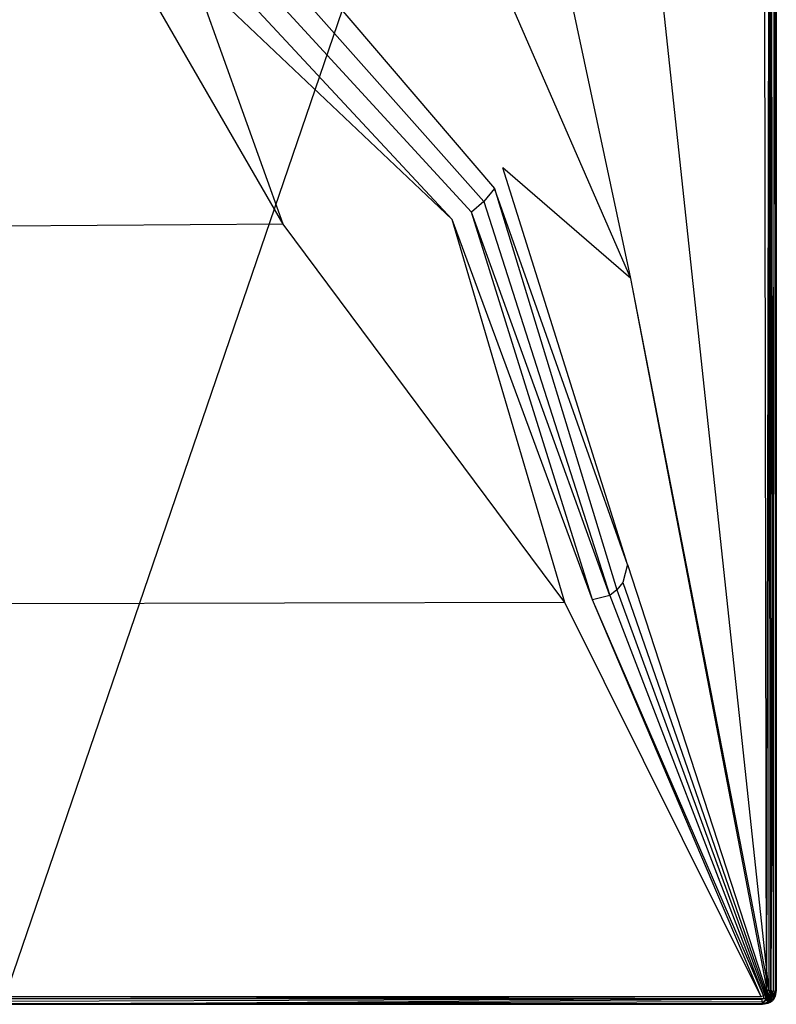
# Model space of a CAD drawing. Extents: x 0 to 0.9, y -1.3 to 0.
# Tile 2 of 18: x 0.46 to 0.9, y -1.3 to -0.73. Entities that reach past the tile are written whole.
import ezdxf

# ---------------------------------------------------------------- set-up
doc = ezdxf.new("R2010")
doc.units = 0
doc.layers.add('L1_WANNE_0_N_6231R4____REPLACEM', color=7, linetype='CONTINUOUS')

msp = doc.modelspace()

# ---------------------------------------------------------------- linework, layer by layer
at = {"layer": 'L1_WANNE_0_N_6231R4____REPLACEM', "color": 8}
for points, invisible_edges in [([(0.891999, -0.002919), (0.45, -1.297081, 0.006863), (0.45, -0.002919, 0.001068), (0.891999, -0.002919)], 14), ([(0.894217, -1.296614, 0.005794), (0.45, -1.297081, 0.006863), (0.891999, -0.002919), (0.894217, -1.296614, 0.005794)], 14), ([(0.894217, -1.296614, 0.005794), (0.891999, -0.002919), (0.893437, -0.002919), (0.894217, -1.296614, 0.005794)], 14), ([(0.896884, -0.00484), (0.894217, -1.296614, 0.005794), (0.893437, -0.002919), (0.896884, -0.00484)], 14), ([(0.896884, -0.00484), (0.897082, -0.549303, 0.00028), (0.894217, -1.296614, 0.005794), (0.896884, -0.00484)], 14), ([(0.815186, -0.876952, 0.033823), (0.745255, -0.549303, 0.031179), (0.743835, -0.713085, 0.031185), (0.815186, -0.876952, 0.033823)], 14), ([(0.816018, -0.549303, 0.032712), (0.745255, -0.549303, 0.031179), (0.815186, -0.876952, 0.033823), (0.816018, -0.549303, 0.032712)], 14), ([(0.895562, -1.291193, 0.039932), (0.816018, -0.549303, 0.032712), (0.815186, -0.876952, 0.033823), (0.895562, -1.291193, 0.039932)], 14), ([(0.895771, -0.549303, 0.034417), (0.816018, -0.549303, 0.032712), (0.895562, -1.291193, 0.039932), (0.895771, -0.549303, 0.034417)], 14), ([(0.897082, -0.549303, 0.00028), (0.896632, -1.294132, 0.005794), (0.894217, -1.296614, 0.005794), (0.897082, -0.549303, 0.00028)], 14), ([(0.8968, -1.292604, 0.039893), (0.895771, -0.549303, 0.034417), (0.895562, -1.291193, 0.039932), (0.8968, -1.292604, 0.039893)], 13), ([(0.895771, -0.549303, 0.034417), (0.8968, -1.292604, 0.039893), (0.897, -0.549303, 0.034379), (0.895771, -0.549303, 0.034417)], 14), ([(0.897082, -1.291732, 0.005794), (0.896632, -1.294132, 0.005794), (0.897082, -0.549303, 0.00028), (0.897082, -1.291732, 0.005794)], 14), ([(0.8984, -1.292504, 0.039139), (0.897, -0.549303, 0.034379), (0.8968, -1.292604, 0.039893), (0.8984, -1.292504, 0.039139)], 14), ([(0.8985, -0.549303, 0.033539), (0.897, -0.549303, 0.034379), (0.8984, -1.292504, 0.039139), (0.8985, -0.549303, 0.033539)], 14), ([(0.9, -0.549303, 0.00028), (0.897082, -1.291732, 0.005794), (0.897082, -0.549303, 0.00028), (0.9, -0.549303, 0.00028)], 13), ([(0.897082, -1.291732, 0.005794), (0.9, -0.549303, 0.00028), (0.9, -1.292004, 0.005794), (0.897082, -1.291732, 0.005794)], 14), ([(0.8985, -0.549303, 0.033539), (0.8984, -1.292504, 0.039139), (0.8996, -1.292304, 0.037768), (0.8985, -0.549303, 0.033539)], 14), ([(0.8996, -0.549303, 0.032253), (0.8985, -0.549303, 0.033539), (0.8996, -1.292304, 0.037768), (0.8996, -0.549303, 0.032253)], 14), ([(0.8996, -0.549303, 0.032253), (0.8996, -1.292304, 0.037768), (0.9, -1.292004, 0.036054), (0.8996, -0.549303, 0.032253)], 14), ([(0.9, -0.549303, 0.030625), (0.8996, -0.549303, 0.032253), (0.9, -1.292004, 0.036054), (0.9, -0.549303, 0.030625)], 14), ([(0.9, -1.292004, 0.034768), (0.9, -0.549303, 0.030625), (0.9, -1.292004, 0.036054), (0.9, -1.292004, 0.034768)], 13), ([(0.9, -0.549303, 0.030625), (0.9, -1.292004, 0.034768), (0.9, -0.549303, 0.029339), (0.9, -0.549303, 0.030625)], 14), ([(0.9, -1.292004, 0.006771), (0.9, -0.549303, 0.029339), (0.9, -1.292004, 0.034768), (0.9, -1.292004, 0.006771)], 13), ([(0.9, -0.549303, 0.029339), (0.9, -1.292004, 0.006771), (0.9, -0.549303, 0.001259), (0.9, -0.549303, 0.029339)], 14), ([(0.9, -1.292004, 0.005794), (0.9, -0.549303, 0.001259), (0.9, -1.292004, 0.006771), (0.9, -1.292004, 0.005794)], 13), ([(0.9, -0.549303, 0.001259), (0.9, -1.292004, 0.005794), (0.9, -0.549303, 0.00028), (0.9, -0.549303, 0.001259)], 14), ([(0.735804, -0.824523, 0.032229), (0.597158, -0.662248, 0.028061), (0.590834, -0.675815, 0.027991), (0.735804, -0.824523, 0.032229)], 13), ([(0.597158, -0.662248, 0.028061), (0.735804, -0.824523, 0.032229), (0.740577, -0.812432, 0.032277), (0.597158, -0.662248, 0.028061)], 14), ([(0.743835, -0.713085, 0.031185), (0.597158, -0.662248, 0.028061), (0.740577, -0.812432, 0.032277), (0.743835, -0.713085, 0.031185)], 14), ([(0.729567, -0.832106, 0.032233), (0.590834, -0.675815, 0.027991), (0.582476, -0.685929, 0.027995), (0.729567, -0.832106, 0.032233)], 13), ([(0.590834, -0.675815, 0.027991), (0.729567, -0.832106, 0.032233), (0.735804, -0.824523, 0.032229), (0.590834, -0.675815, 0.027991)], 14), ([(0.722357, -0.838181, 0.032229), (0.582476, -0.685929, 0.027995), (0.572871, -0.694036, 0.027991), (0.722357, -0.838181, 0.032229)], 13), ([(0.582476, -0.685929, 0.027995), (0.722357, -0.838181, 0.032229), (0.729567, -0.832106, 0.032233), (0.582476, -0.685929, 0.027995)], 14), ([(0.711043, -0.842505, 0.032221), (0.572871, -0.694036, 0.027991), (0.560382, -0.699766, 0.027986), (0.711043, -0.842505, 0.032221)], 13), ([(0.572871, -0.694036, 0.027991), (0.711043, -0.842505, 0.032221), (0.722357, -0.838181, 0.032229), (0.572871, -0.694036, 0.027991)], 14), ([(0.61261, -0.845223, 0.031107), (0.560382, -0.699766, 0.027986), (0.530562, -0.703288, 0.027971), (0.61261, -0.845223, 0.031107)], 14), ([(0.711043, -0.842505, 0.032221), (0.560382, -0.699766, 0.027986), (0.61261, -0.845223, 0.031107), (0.711043, -0.842505, 0.032221)], 14), ([(0.530562, -0.703288, 0.027971), (0.45, -0.704913, 0.027966), (0.45, -0.846391, 0.031104), (0.530562, -0.703288, 0.027971)], 14), ([(0.61261, -0.845223, 0.031107), (0.530562, -0.703288, 0.027971), (0.45, -0.846391, 0.031104), (0.61261, -0.845223, 0.031107)], 14), ([(0.815186, -0.876952, 0.033823), (0.743835, -0.713085, 0.031185), (0.740577, -0.812432, 0.032277), (0.815186, -0.876952, 0.033823)], 14), ([(0.813247, -1.043677, 0.036069), (0.740577, -0.812432, 0.032277), (0.735804, -0.824523, 0.032229), (0.813247, -1.043677, 0.036069)], 14), ([(0.815186, -0.876952, 0.033823), (0.740577, -0.812432, 0.032277), (0.813247, -1.043677, 0.036069), (0.815186, -0.876952, 0.033823)], 14), ([(0.807024, -1.05835, 0.036052), (0.735804, -0.824523, 0.032229), (0.729567, -0.832106, 0.032233), (0.807024, -1.05835, 0.036052)], 13), ([(0.735804, -0.824523, 0.032229), (0.807024, -1.05835, 0.036052), (0.810518, -1.054107, 0.03605), (0.735804, -0.824523, 0.032229)], 14), ([(0.813247, -1.043677, 0.036069), (0.735804, -0.824523, 0.032229), (0.810518, -1.054107, 0.03605), (0.813247, -1.043677, 0.036069)], 14), ([(0.80298, -1.061783, 0.03605), (0.729567, -0.832106, 0.032233), (0.722357, -0.838181, 0.032229), (0.80298, -1.061783, 0.03605)], 13), ([(0.729567, -0.832106, 0.032233), (0.80298, -1.061783, 0.03605), (0.807024, -1.05835, 0.036052), (0.729567, -0.832106, 0.032233)], 14), ([(0.776709, -1.06589, 0.037071), (0.711043, -0.842505, 0.032221), (0.61261, -0.845223, 0.031107), (0.776709, -1.06589, 0.037071)], 14), ([(0.792956, -1.064253, 0.036039), (0.722357, -0.838181, 0.032229), (0.711043, -0.842505, 0.032221), (0.792956, -1.064253, 0.036039)], 14), ([(0.792956, -1.064253, 0.036039), (0.711043, -0.842505, 0.032221), (0.776709, -1.06589, 0.037071), (0.792956, -1.064253, 0.036039)], 14), ([(0.80298, -1.061783, 0.03605), (0.722357, -0.838181, 0.032229), (0.792956, -1.064253, 0.036039), (0.80298, -1.061783, 0.03605)], 14), ([(0.61261, -0.845223, 0.031107), (0.45, -0.846391, 0.031104), (0.45, -1.066542, 0.035987), (0.61261, -0.845223, 0.031107)], 14), ([(0.776709, -1.06589, 0.037071), (0.61261, -0.845223, 0.031107), (0.45, -1.066542, 0.035987), (0.776709, -1.06589, 0.037071)], 14), ([(0.894949, -1.292539, 0.039932), (0.815186, -0.876952, 0.033823), (0.813247, -1.043677, 0.036069), (0.894949, -1.292539, 0.039932)], 14), ([(0.895562, -1.291193, 0.039932), (0.815186, -0.876952, 0.033823), (0.894949, -1.292539, 0.039932), (0.895562, -1.291193, 0.039932)], 14), ([(0.894428, -1.293281, 0.039932), (0.813247, -1.043677, 0.036069), (0.810518, -1.054107, 0.03605), (0.894428, -1.293281, 0.039932)], 13), ([(0.813247, -1.043677, 0.036069), (0.894428, -1.293281, 0.039932), (0.894949, -1.292539, 0.039932), (0.813247, -1.043677, 0.036069)], 14), ([(0.893899, -1.293915, 0.039932), (0.810518, -1.054107, 0.03605), (0.807024, -1.05835, 0.036052), (0.893899, -1.293915, 0.039932)], 13), ([(0.810518, -1.054107, 0.03605), (0.893899, -1.293915, 0.039932), (0.894428, -1.293281, 0.039932), (0.810518, -1.054107, 0.03605)], 14), ([(0.893267, -1.294542, 0.039932), (0.807024, -1.05835, 0.036052), (0.80298, -1.061783, 0.03605), (0.893267, -1.294542, 0.039932)], 13), ([(0.807024, -1.05835, 0.036052), (0.893267, -1.294542, 0.039932), (0.893899, -1.293915, 0.039932), (0.807024, -1.05835, 0.036052)], 14), ([(0.776709, -1.06589, 0.037071), (0.45, -1.066542, 0.035987), (0.45, -1.295578, 0.041), (0.776709, -1.06589, 0.037071)], 14), ([(0.891086, -1.29557, 0.039932), (0.776709, -1.06589, 0.037071), (0.45, -1.295578, 0.041), (0.891086, -1.29557, 0.039932)], 14), ([(0.891086, -1.29557, 0.039932), (0.792956, -1.064253, 0.036039), (0.776709, -1.06589, 0.037071), (0.891086, -1.29557, 0.039932)], 14), ([(0.89253, -1.29496, 0.039932), (0.80298, -1.061783, 0.03605), (0.792956, -1.064253, 0.036039), (0.89253, -1.29496, 0.039932)], 13), ([(0.89253, -1.29496, 0.039932), (0.792956, -1.064253, 0.036039), (0.891086, -1.29557, 0.039932), (0.89253, -1.29496, 0.039932)], 14), ([(0.80298, -1.061783, 0.03605), (0.89253, -1.29496, 0.039932), (0.893267, -1.294542, 0.039932), (0.80298, -1.061783, 0.03605)], 14), ([(0.8962, -1.293903, 0.039893), (0.895562, -1.291193, 0.039932), (0.894949, -1.292539, 0.039932), (0.8962, -1.293903, 0.039893)], 13), ([(0.895562, -1.291193, 0.039932), (0.8962, -1.293903, 0.039893), (0.8968, -1.292604, 0.039893), (0.895562, -1.291193, 0.039932)], 14), ([(0.45, -1.296802, 0.040962), (0.891086, -1.29557, 0.039932), (0.45, -1.295578, 0.041), (0.45, -1.296802, 0.040962)], 13), ([(0.891086, -1.29557, 0.039932), (0.45, -1.296802, 0.040962), (0.892499, -1.296802, 0.039893), (0.891086, -1.29557, 0.039932)], 14), ([(0.894217, -1.296614, 0.005794), (0.891729, -1.297081, 0.005794), (0.45, -1.297081, 0.006863), (0.894217, -1.296614, 0.005794)], 14), ([(0.45, -1.298401, 0.040208), (0.892499, -1.296802, 0.039893), (0.45, -1.296802, 0.040962), (0.45, -1.298401, 0.040208)], 13), ([(0.892499, -1.296802, 0.039893), (0.45, -1.298401, 0.040208), (0.892499, -1.298401, 0.039139), (0.892499, -1.296802, 0.039893)], 14), ([(0.892499, -1.296802, 0.039893), (0.89253, -1.29496, 0.039932), (0.891086, -1.29557, 0.039932), (0.892499, -1.296802, 0.039893)], 13), ([(0.894217, -1.296614, 0.005794), (0.891999, -1.3, 0.005794), (0.891729, -1.297081, 0.005794), (0.894217, -1.296614, 0.005794)], 13), ([(0.891999, -1.3, 0.005794), (0.894217, -1.296614, 0.005794), (0.8952, -1.2994, 0.005794), (0.891999, -1.3, 0.005794)], 14), ([(0.89253, -1.29496, 0.039932), (0.892499, -1.296802, 0.039893), (0.893899, -1.296202, 0.039893), (0.89253, -1.29496, 0.039932)], 14), ([(0.893899, -1.296202, 0.039893), (0.892499, -1.296802, 0.039893), (0.892499, -1.298401, 0.039139), (0.893899, -1.296202, 0.039893)], 14), ([(0.8946, -1.297701, 0.039311), (0.893899, -1.296202, 0.039893), (0.892499, -1.298401, 0.039139), (0.8946, -1.297701, 0.039311)], 14), ([(0.893899, -1.296202, 0.039893), (0.893267, -1.294542, 0.039932), (0.89253, -1.29496, 0.039932), (0.893899, -1.296202, 0.039893)], 13), ([(0.8946, -1.295802, 0.039893), (0.893899, -1.293915, 0.039932), (0.893267, -1.294542, 0.039932), (0.8946, -1.295802, 0.039893)], 13), ([(0.893267, -1.294542, 0.039932), (0.893899, -1.296202, 0.039893), (0.8946, -1.295802, 0.039893), (0.893267, -1.294542, 0.039932)], 14), ([(0.8952, -1.295202, 0.039893), (0.894428, -1.293281, 0.039932), (0.893899, -1.293915, 0.039932), (0.8952, -1.295202, 0.039893)], 13), ([(0.893899, -1.293915, 0.039932), (0.8946, -1.295802, 0.039893), (0.8952, -1.295202, 0.039893), (0.893899, -1.293915, 0.039932)], 14), ([(0.8946, -1.297701, 0.039311), (0.8946, -1.295802, 0.039893), (0.893899, -1.296202, 0.039893), (0.8946, -1.297701, 0.039311)], 14), ([(0.896632, -1.294132, 0.005794), (0.895571, -1.295675, 0.005794), (0.894217, -1.296614, 0.005794), (0.896632, -1.294132, 0.005794)], 14), ([(0.895571, -1.295675, 0.005794), (0.894859, -1.296269, 0.005794), (0.894217, -1.296614, 0.005794), (0.895571, -1.295675, 0.005794)], 14), ([(0.894859, -1.296269, 0.005794), (0.8952, -1.2994, 0.005794), (0.894217, -1.296614, 0.005794), (0.894859, -1.296269, 0.005794)], 13), ([(0.8957, -1.294603, 0.039893), (0.894949, -1.292539, 0.039932), (0.894428, -1.293281, 0.039932), (0.8957, -1.294603, 0.039893)], 13), ([(0.894428, -1.293281, 0.039932), (0.8952, -1.295202, 0.039893), (0.8957, -1.294603, 0.039893), (0.894428, -1.293281, 0.039932)], 14), ([(0.8955, -1.297101, 0.039311), (0.8952, -1.295202, 0.039893), (0.8946, -1.295802, 0.039893), (0.8955, -1.297101, 0.039311)], 14), ([(0.8955, -1.297101, 0.039311), (0.8946, -1.295802, 0.039893), (0.8946, -1.297701, 0.039311), (0.8955, -1.297101, 0.039311)], 14), ([(0.895571, -1.295675, 0.005794), (0.8965, -1.298701, 0.005794), (0.894859, -1.296269, 0.005794), (0.895571, -1.295675, 0.005794)], 13), ([(0.8952, -1.2994, 0.005794), (0.894859, -1.296269, 0.005794), (0.8965, -1.298701, 0.005794), (0.8952, -1.2994, 0.005794)], 14), ([(0.894949, -1.292539, 0.039932), (0.8957, -1.294603, 0.039893), (0.8962, -1.293903, 0.039893), (0.894949, -1.292539, 0.039932)], 14), ([(0.8963, -1.296402, 0.039397), (0.8957, -1.294603, 0.039893), (0.8952, -1.295202, 0.039893), (0.8963, -1.296402, 0.039397)], 13), ([(0.8963, -1.296402, 0.039397), (0.8952, -1.295202, 0.039893), (0.8955, -1.297101, 0.039311), (0.8963, -1.296402, 0.039397)], 14), ([(0.8962, -1.298201, 0.038025), (0.8963, -1.296402, 0.039397), (0.8955, -1.297101, 0.039311), (0.8962, -1.298201, 0.038025)], 13), ([(0.896632, -1.294132, 0.005794), (0.896186, -1.294856, 0.005794), (0.895571, -1.295675, 0.005794), (0.896632, -1.294132, 0.005794)], 14), ([(0.896186, -1.294856, 0.005794), (0.8977, -1.297701, 0.005794), (0.895571, -1.295675, 0.005794), (0.896186, -1.294856, 0.005794)], 13), ([(0.8965, -1.298701, 0.005794), (0.895571, -1.295675, 0.005794), (0.8977, -1.297701, 0.005794), (0.8965, -1.298701, 0.005794)], 14), ([(0.8971, -1.295502, 0.039397), (0.8962, -1.293903, 0.039893), (0.8957, -1.294603, 0.039893), (0.8971, -1.295502, 0.039397)], 14), ([(0.8957, -1.294603, 0.039893), (0.8963, -1.296402, 0.039397), (0.8971, -1.295502, 0.039397), (0.8957, -1.294603, 0.039893)], 14), ([(0.896632, -1.294132, 0.005794), (0.8986, -1.296502, 0.005794), (0.896186, -1.294856, 0.005794), (0.896632, -1.294132, 0.005794)], 13), ([(0.8977, -1.297701, 0.005794), (0.896186, -1.294856, 0.005794), (0.8986, -1.296502, 0.005794), (0.8977, -1.297701, 0.005794)], 14), ([(0.8977, -1.294603, 0.039311), (0.8968, -1.292604, 0.039893), (0.8962, -1.293903, 0.039893), (0.8977, -1.294603, 0.039311)], 14), ([(0.8977, -1.294603, 0.039311), (0.8962, -1.293903, 0.039893), (0.8971, -1.295502, 0.039397), (0.8977, -1.294603, 0.039311)], 14), ([(0.8963, -1.296402, 0.039397), (0.8962, -1.298201, 0.038025), (0.8973, -1.297301, 0.038111), (0.8963, -1.296402, 0.039397)], 14), ([(0.8973, -1.297301, 0.038111), (0.8971, -1.295502, 0.039397), (0.8963, -1.296402, 0.039397), (0.8973, -1.297301, 0.038111)], 14), ([(0.897082, -1.291732, 0.005794), (0.8994, -1.295202, 0.005794), (0.896632, -1.294132, 0.005794), (0.897082, -1.291732, 0.005794)], 13), ([(0.8986, -1.296502, 0.005794), (0.896632, -1.294132, 0.005794), (0.8994, -1.295202, 0.005794), (0.8986, -1.296502, 0.005794)], 14), ([(0.8984, -1.292504, 0.039139), (0.8968, -1.292604, 0.039893), (0.8977, -1.294603, 0.039311), (0.8984, -1.292504, 0.039139)], 14), ([(0.8994, -1.295202, 0.005794), (0.897082, -1.291732, 0.005794), (0.9, -1.292004, 0.005794), (0.8994, -1.295202, 0.005794)], 14), ([(0.8981, -1.296202, 0.038025), (0.8977, -1.294603, 0.039311), (0.8971, -1.295502, 0.039397), (0.8981, -1.296202, 0.038025)], 13), ([(0.8981, -1.296202, 0.038025), (0.8971, -1.295502, 0.039397), (0.8973, -1.297301, 0.038111), (0.8981, -1.296202, 0.038025)], 14), ([(0.8981, -1.296202, 0.038025), (0.8973, -1.297301, 0.038111), (0.8987, -1.296502, 0.036054), (0.8981, -1.296202, 0.038025)], 14), ([(0.8987, -1.296502, 0.036054), (0.8973, -1.297301, 0.038111), (0.8977, -1.297701, 0.036054), (0.8987, -1.296502, 0.036054)], 14), ([(0.8996, -1.292304, 0.037768), (0.8977, -1.294603, 0.039311), (0.8988, -1.295102, 0.037939), (0.8996, -1.292304, 0.037768)], 14), ([(0.8996, -1.292304, 0.037768), (0.8984, -1.292504, 0.039139), (0.8977, -1.294603, 0.039311), (0.8996, -1.292304, 0.037768)], 14), ([(0.8977, -1.294603, 0.039311), (0.8981, -1.296202, 0.038025), (0.8988, -1.295102, 0.037939), (0.8977, -1.294603, 0.039311)], 14), ([(0.8987, -1.296502, 0.034768), (0.8977, -1.297701, 0.034768), (0.8977, -1.297701, 0.006771), (0.8987, -1.296502, 0.034768)], 14), ([(0.898603, -1.296502, 0.006771), (0.8987, -1.296502, 0.034768), (0.8977, -1.297701, 0.006771), (0.898603, -1.296502, 0.006771)], 14), ([(0.8977, -1.297701, 0.034768), (0.8987, -1.296502, 0.036054), (0.8977, -1.297701, 0.036054), (0.8977, -1.297701, 0.034768)], 13), ([(0.8987, -1.296502, 0.036054), (0.8977, -1.297701, 0.034768), (0.8987, -1.296502, 0.034768), (0.8987, -1.296502, 0.036054)], 14), ([(0.8977, -1.297701, 0.005794), (0.898603, -1.296502, 0.006771), (0.8977, -1.297701, 0.006771), (0.8977, -1.297701, 0.005794)], 13), ([(0.898603, -1.296502, 0.006771), (0.8977, -1.297701, 0.005794), (0.8986, -1.296502, 0.005794), (0.898603, -1.296502, 0.006771)], 14), ([(0.8988, -1.295102, 0.037939), (0.8981, -1.296202, 0.038025), (0.8994, -1.295202, 0.036054), (0.8988, -1.295102, 0.037939)], 14), ([(0.8994, -1.295202, 0.036054), (0.8981, -1.296202, 0.038025), (0.8987, -1.296502, 0.036054), (0.8994, -1.295202, 0.036054)], 14), ([(0.8986, -1.296502, 0.005794), (0.8994, -1.295202, 0.006771), (0.898603, -1.296502, 0.006771), (0.8986, -1.296502, 0.005794)], 13), ([(0.8994, -1.295202, 0.006771), (0.8986, -1.296502, 0.005794), (0.8994, -1.295202, 0.005794), (0.8994, -1.295202, 0.006771)], 14), ([(0.8994, -1.295202, 0.034768), (0.8987, -1.296502, 0.034768), (0.898603, -1.296502, 0.006771), (0.8994, -1.295202, 0.034768)], 14), ([(0.8994, -1.295202, 0.006771), (0.8994, -1.295202, 0.034768), (0.898603, -1.296502, 0.006771), (0.8994, -1.295202, 0.006771)], 14), ([(0.8987, -1.296502, 0.034768), (0.8994, -1.295202, 0.036054), (0.8987, -1.296502, 0.036054), (0.8987, -1.296502, 0.034768)], 13), ([(0.8994, -1.295202, 0.036054), (0.8987, -1.296502, 0.034768), (0.8994, -1.295202, 0.034768), (0.8994, -1.295202, 0.036054)], 14), ([(0.9, -1.292004, 0.036054), (0.8988, -1.295102, 0.037939), (0.8994, -1.295202, 0.036054), (0.9, -1.292004, 0.036054)], 14), ([(0.9, -1.292004, 0.036054), (0.8996, -1.292304, 0.037768), (0.8988, -1.295102, 0.037939), (0.9, -1.292004, 0.036054)], 14), ([(0.8994, -1.295202, 0.005794), (0.9, -1.292004, 0.006771), (0.8994, -1.295202, 0.006771), (0.8994, -1.295202, 0.005794)], 13), ([(0.9, -1.292004, 0.006771), (0.8994, -1.295202, 0.005794), (0.9, -1.292004, 0.005794), (0.9, -1.292004, 0.006771)], 14), ([(0.8994, -1.295202, 0.034768), (0.9, -1.292004, 0.036054), (0.8994, -1.295202, 0.036054), (0.8994, -1.295202, 0.034768)], 13), ([(0.9, -1.292004, 0.036054), (0.8994, -1.295202, 0.034768), (0.9, -1.292004, 0.034768), (0.9, -1.292004, 0.036054)], 14), ([(0.8994, -1.295202, 0.006771), (0.9, -1.292004, 0.034768), (0.8994, -1.295202, 0.034768), (0.8994, -1.295202, 0.006771)], 13), ([(0.9, -1.292004, 0.034768), (0.8994, -1.295202, 0.006771), (0.9, -1.292004, 0.006771), (0.9, -1.292004, 0.034768)], 14), ([(0.891729, -1.297081, 0.005794), (0.45, -1.3, 0.006863), (0.45, -1.297081, 0.006863), (0.891729, -1.297081, 0.005794)], 13), ([(0.45, -1.3, 0.006863), (0.891729, -1.297081, 0.005794), (0.891999, -1.3, 0.005794), (0.45, -1.3, 0.006863)], 14), ([(0.892499, -1.298401, 0.039139), (0.45, -1.2996, 0.038836), (0.892299, -1.2996, 0.037768), (0.892499, -1.298401, 0.039139)], 13), ([(0.45, -1.2996, 0.038836), (0.892499, -1.298401, 0.039139), (0.45, -1.298401, 0.040208), (0.45, -1.2996, 0.038836)], 14), ([(0.892299, -1.2996, 0.037768), (0.45, -1.3, 0.037122), (0.891999, -1.3, 0.036054), (0.892299, -1.2996, 0.037768)], 13), ([(0.45, -1.3, 0.037122), (0.892299, -1.2996, 0.037768), (0.45, -1.2996, 0.038836), (0.45, -1.3, 0.037122)], 14), ([(0.891999, -1.3, 0.036054), (0.45, -1.3, 0.035836), (0.891999, -1.3, 0.034768), (0.891999, -1.3, 0.036054)], 13), ([(0.45, -1.3, 0.035836), (0.891999, -1.3, 0.036054), (0.45, -1.3, 0.037122), (0.45, -1.3, 0.035836)], 14), ([(0.891999, -1.3, 0.006771), (0.45, -1.3, 0.006863), (0.891999, -1.3, 0.005794), (0.891999, -1.3, 0.006771)], 13), ([(0.45, -1.3, 0.006863), (0.891999, -1.3, 0.006771), (0.45, -1.3, 0.007839), (0.45, -1.3, 0.006863)], 14), ([(0.891999, -1.3, 0.034768), (0.45, -1.3, 0.007839), (0.891999, -1.3, 0.006771), (0.891999, -1.3, 0.034768)], 13), ([(0.45, -1.3, 0.007839), (0.891999, -1.3, 0.034768), (0.45, -1.3, 0.035836), (0.45, -1.3, 0.007839)], 14), ([(0.892299, -1.2996, 0.037768), (0.891999, -1.3, 0.036054), (0.8952, -1.2994, 0.036054), (0.892299, -1.2996, 0.037768)], 14), ([(0.8952, -1.2994, 0.006771), (0.891999, -1.3, 0.034768), (0.891999, -1.3, 0.006771), (0.8952, -1.2994, 0.006771)], 13), ([(0.891999, -1.3, 0.034768), (0.8952, -1.2994, 0.006771), (0.8952, -1.2994, 0.034768), (0.891999, -1.3, 0.034768)], 14), ([(0.8952, -1.2994, 0.034768), (0.891999, -1.3, 0.036054), (0.891999, -1.3, 0.034768), (0.8952, -1.2994, 0.034768)], 13), ([(0.891999, -1.3, 0.036054), (0.8952, -1.2994, 0.034768), (0.8952, -1.2994, 0.036054), (0.891999, -1.3, 0.036054)], 14), ([(0.8952, -1.2994, 0.005794), (0.891999, -1.3, 0.006771), (0.891999, -1.3, 0.005794), (0.8952, -1.2994, 0.005794)], 13), ([(0.891999, -1.3, 0.006771), (0.8952, -1.2994, 0.005794), (0.8952, -1.2994, 0.006771), (0.891999, -1.3, 0.006771)], 14), ([(0.892499, -1.298401, 0.039139), (0.892299, -1.2996, 0.037768), (0.8951, -1.298901, 0.037939), (0.892499, -1.298401, 0.039139)], 14), ([(0.8951, -1.298901, 0.037939), (0.892299, -1.2996, 0.037768), (0.8952, -1.2994, 0.036054), (0.8951, -1.298901, 0.037939)], 14), ([(0.8946, -1.297701, 0.039311), (0.892499, -1.298401, 0.039139), (0.8951, -1.298901, 0.037939), (0.8946, -1.297701, 0.039311)], 14), ([(0.8962, -1.298201, 0.038025), (0.8955, -1.297101, 0.039311), (0.8946, -1.297701, 0.039311), (0.8962, -1.298201, 0.038025)], 14), ([(0.8962, -1.298201, 0.038025), (0.8946, -1.297701, 0.039311), (0.8951, -1.298901, 0.037939), (0.8962, -1.298201, 0.038025)], 14), ([(0.8962, -1.298201, 0.038025), (0.8951, -1.298901, 0.037939), (0.8965, -1.298701, 0.036054), (0.8962, -1.298201, 0.038025)], 14), ([(0.8951, -1.298901, 0.037939), (0.8952, -1.2994, 0.036054), (0.8965, -1.298701, 0.036054), (0.8951, -1.298901, 0.037939)], 14), ([(0.8965, -1.298701, 0.006771), (0.8952, -1.2994, 0.034768), (0.8952, -1.2994, 0.006771), (0.8965, -1.298701, 0.006771)], 13), ([(0.8952, -1.2994, 0.034768), (0.8965, -1.298701, 0.006771), (0.8965, -1.298701, 0.034768), (0.8952, -1.2994, 0.034768)], 14), ([(0.8965, -1.298701, 0.034768), (0.8952, -1.2994, 0.036054), (0.8952, -1.2994, 0.034768), (0.8965, -1.298701, 0.034768)], 13), ([(0.8952, -1.2994, 0.036054), (0.8965, -1.298701, 0.034768), (0.8965, -1.298701, 0.036054), (0.8952, -1.2994, 0.036054)], 14), ([(0.8965, -1.298701, 0.005794), (0.8952, -1.2994, 0.006771), (0.8952, -1.2994, 0.005794), (0.8965, -1.298701, 0.005794)], 13), ([(0.8952, -1.2994, 0.006771), (0.8965, -1.298701, 0.005794), (0.8965, -1.298701, 0.006771), (0.8952, -1.2994, 0.006771)], 14), ([(0.8973, -1.297301, 0.038111), (0.8962, -1.298201, 0.038025), (0.8977, -1.297701, 0.036054), (0.8973, -1.297301, 0.038111)], 14), ([(0.8962, -1.298201, 0.038025), (0.8965, -1.298701, 0.036054), (0.8977, -1.297701, 0.036054), (0.8962, -1.298201, 0.038025)], 14), ([(0.8977, -1.297701, 0.034768), (0.8965, -1.298701, 0.036054), (0.8965, -1.298701, 0.034768), (0.8977, -1.297701, 0.034768)], 13), ([(0.8965, -1.298701, 0.036054), (0.8977, -1.297701, 0.034768), (0.8977, -1.297701, 0.036054), (0.8965, -1.298701, 0.036054)], 14), ([(0.8977, -1.297701, 0.006771), (0.8965, -1.298701, 0.034768), (0.8965, -1.298701, 0.006771), (0.8977, -1.297701, 0.006771)], 13), ([(0.8965, -1.298701, 0.034768), (0.8977, -1.297701, 0.006771), (0.8977, -1.297701, 0.034768), (0.8965, -1.298701, 0.034768)], 14), ([(0.8977, -1.297701, 0.005794), (0.8965, -1.298701, 0.006771), (0.8965, -1.298701, 0.005794), (0.8977, -1.297701, 0.005794)], 13), ([(0.8965, -1.298701, 0.006771), (0.8977, -1.297701, 0.005794), (0.8977, -1.297701, 0.006771), (0.8965, -1.298701, 0.006771)], 14)]:
    msp.add_3dface(points, dxfattribs=dict(at, invisible_edges=invisible_edges))

doc.saveas('drawing.dxf')
